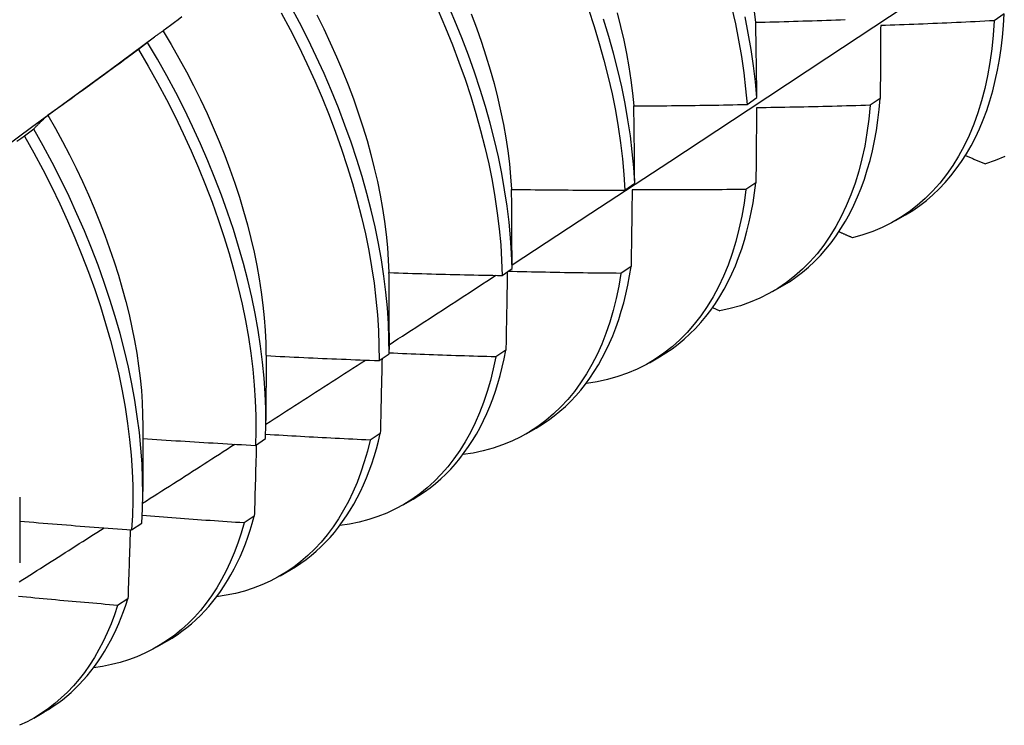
# Model space of a CAD drawing. Header units: inches. Extents: x 202.5 to 236.7, y 67 to 121.5.
# Tile 21 of 48: x 223.289 to 223.567, y 80.139 to 80.338. Entities that reach past the tile are written whole.
import ezdxf

# ---------------------------------------------------------------- set-up
doc = ezdxf.new("R2010")
doc.units = ezdxf.units.IN
doc.header["$MEASUREMENT"] = 0
doc.layers.add('Visible Edges(ANSI)', color=7, linetype='Continuous', lineweight=25)

msp = doc.modelspace()

# ---------------------------------------------------------------- linework, layer by layer
at = {"layer": 'Visible Edges(ANSI)'}
for p, q in [((223.5668, 80.33965), (223.56397, 80.33772)), ((223.31423, 80.32396), (223.32668, 80.33316)), ((223.32469, 80.33158), (223.32209, 80.3296)), ((223.49412, 80.31406), (223.4969, 80.31601)), ((223.53176, 80.31575), (223.52893, 80.31383)), ((223.29249, 80.30709), (223.28988, 80.30511)), ((223.45957, 80.28985), (223.46236, 80.29181)), ((223.49661, 80.29194), (223.49377, 80.29002)), ((223.53611, 80.28123), (223.53893, 80.28285)), ((223.4249, 80.26572), (223.4277, 80.26767)), ((223.46135, 80.26822), (223.45849, 80.26631)), ((223.50132, 80.26114), (223.50413, 80.26276)), ((223.48438, 80.25662), (223.48639, 80.25571)), ((223.39294, 80.24952), (223.39293, 80.24478)), ((223.42596, 80.24459), (223.4231, 80.24269)), ((223.35816, 80.24318), (223.35813, 80.22469)), ((223.39011, 80.24166), (223.39292, 80.2436)), ((223.46652, 80.24105), (223.46933, 80.24267)), ((223.44864, 80.23523), (223.44875, 80.23518)), ((223.32336, 80.22309), (223.32333, 80.2046)), ((223.43172, 80.22096), (223.43453, 80.22258)), ((223.3552, 80.21767), (223.35803, 80.21961)), ((223.39046, 80.22107), (223.38759, 80.21917)), ((223.28856, 80.20299), (223.28854, 80.18451)), ((223.39692, 80.20087), (223.39973, 80.20249)), ((223.35485, 80.19764), (223.35196, 80.19575)), ((223.32018, 80.19377), (223.32301, 80.1957)), ((223.36212, 80.18078), (223.36493, 80.1824)), ((223.31912, 80.17432), (223.31622, 80.17244)), ((223.32732, 80.16069), (223.33014, 80.16231)), ((223.29252, 80.14059), (223.29534, 80.14222))]:
    msp.add_line(p, q, dxfattribs=at)
at = {"layer": 'Visible Edges(ANSI)', "flags": 128}
for points in [[(223.4277, 80.26873), (223.45, 80.2833), (223.47225, 80.2979), (223.49447, 80.31253), (223.51665, 80.32719), (223.53879, 80.34188), (223.56088, 80.3566), (223.58294, 80.37135), (223.60495, 80.38612), (223.62693, 80.40093), (223.64887, 80.41576), (223.67076, 80.43061), (223.69262, 80.44548), (223.71443, 80.46038), (223.73621, 80.4753), (223.75794, 80.49024)], [(223.39292, 80.2436), (223.3929, 80.24783), (223.39274, 80.25214), (223.39245, 80.25653), (223.39202, 80.26099), (223.39145, 80.26551), (223.39076, 80.27009), (223.38993, 80.27473), (223.38897, 80.27942), (223.38787, 80.28414), (223.38665, 80.28891), (223.38529, 80.2937), (223.38381, 80.29852), (223.38221, 80.30336), (223.38048, 80.30821), (223.37862, 80.31306), (223.37665, 80.31792), (223.37456, 80.32277), (223.37235, 80.3276), (223.37003, 80.33242), (223.36759, 80.33722), (223.36505, 80.34198)], [(223.4277, 80.26767), (223.42755, 80.27197), (223.42727, 80.27636), (223.42684, 80.28081), (223.42629, 80.28533), (223.4256, 80.28991), (223.42478, 80.29455), (223.42383, 80.29923), (223.42274, 80.30395), (223.42152, 80.30872), (223.42018, 80.31351), (223.4187, 80.31833), (223.4171, 80.32316), (223.41538, 80.32801), (223.41353, 80.33287), (223.41157, 80.33772), (223.40948, 80.34257)], [(223.48975, 80.34159), (223.49081, 80.33687), (223.49174, 80.3322), (223.49253, 80.32757), (223.49319, 80.32301), (223.49372, 80.3185), (223.49412, 80.31406)], [(223.33435, 80.33879), (223.3333, 80.338), (223.33225, 80.3372), (223.33119, 80.33641), (223.33014, 80.33562), (223.32908, 80.33483)], [(223.36244, 80.34), (223.36497, 80.33523), (223.36739, 80.33043), (223.36971, 80.32561), (223.37191, 80.32078), (223.37399, 80.31593), (223.37596, 80.31107), (223.3778, 80.30622), (223.37952, 80.30137), (223.38112, 80.29653), (223.38259, 80.29171), (223.38393, 80.28692), (223.38515, 80.28216), (223.38623, 80.27744), (223.38718, 80.27275), (223.388, 80.26812), (223.38869, 80.26354), (223.38924, 80.25902), (223.38966, 80.25457), (223.38995, 80.25019), (223.39009, 80.24588), (223.39011, 80.24166)], [(223.37251, 80.33935), (223.37446, 80.33542), (223.37632, 80.33148), (223.37809, 80.32753), (223.37977, 80.32357), (223.38135, 80.31961), (223.38284, 80.31565), (223.38423, 80.3117), (223.38551, 80.30776), (223.3867, 80.30385), (223.38778, 80.29995), (223.38876, 80.29608), (223.38963, 80.29224), (223.3904, 80.28843), (223.39107, 80.28466), (223.39163, 80.28093), (223.3921, 80.27725), (223.39245, 80.27363), (223.39271, 80.27005), (223.39286, 80.26654)], [(223.40683, 80.34058), (223.40891, 80.33573), (223.41087, 80.33087), (223.4127, 80.32602), (223.41442, 80.32117), (223.41601, 80.31634), (223.41747, 80.31152), (223.41881, 80.30673), (223.42001, 80.30197), (223.42109, 80.29725), (223.42203, 80.29257), (223.42285, 80.28794), (223.42353, 80.28336), (223.42407, 80.27885), (223.42448, 80.2744), (223.42476, 80.27002), (223.4249, 80.26572)], [(223.41615, 80.33963), (223.41763, 80.33567), (223.41902, 80.33171), (223.42031, 80.32777), (223.42151, 80.32385), (223.4226, 80.31995), (223.42358, 80.31607), (223.42447, 80.31223), (223.42525, 80.30842), (223.42592, 80.30466), (223.42648, 80.30094), (223.42694, 80.29726), (223.42728, 80.29364), (223.42753, 80.29008)], [(223.44932, 80.34097), (223.4509, 80.33614), (223.45235, 80.33133), (223.45368, 80.32654), (223.45488, 80.32178), (223.45595, 80.31706), (223.45689, 80.31238), (223.45769, 80.30776), (223.45836, 80.30318), (223.4589, 80.29867), (223.4593, 80.29423), (223.45957, 80.28985)], [(223.45738, 80.33998), (223.45837, 80.3361), (223.45925, 80.33226), (223.46003, 80.32844), (223.46071, 80.32467), (223.46128, 80.32095), (223.46175, 80.31727), (223.46211, 80.31364)], [(223.4969, 80.31601), (223.4965, 80.32046), (223.49596, 80.32497), (223.49529, 80.32955), (223.49448, 80.33418), (223.49354, 80.33885)], [(223.49606, 80.34099), (223.49652, 80.33731)], [(223.53893, 80.28285), (223.54096, 80.2841), (223.54293, 80.28546), (223.54483, 80.28692), (223.54666, 80.2885), (223.54843, 80.29017), (223.55012, 80.29196), (223.55173, 80.29384), (223.55327, 80.29582), (223.55474, 80.29791), (223.55613, 80.30009), (223.55744, 80.30236), (223.55866, 80.30473), (223.55981, 80.30719), (223.56087, 80.30974), (223.56186, 80.31238), (223.56275, 80.3151), (223.56356, 80.31791), (223.56429, 80.32079), (223.56493, 80.32376), (223.56548, 80.3268), (223.56594, 80.32991), (223.56631, 80.33309), (223.5666, 80.33634), (223.5668, 80.33965)], [(223.46236, 80.29181), (223.46208, 80.29619), (223.46167, 80.30064), (223.46113, 80.30515), (223.46044, 80.30973), (223.45963, 80.31436), (223.45868, 80.31904), (223.45761, 80.32376), (223.4564, 80.32852), (223.45506, 80.33331), (223.45359, 80.33813)], [(223.49657, 80.33728), (223.49791, 80.33732), (223.49924, 80.33735), (223.50057, 80.33738), (223.5019, 80.33742), (223.50324, 80.33745), (223.50457, 80.33749), (223.5059, 80.33753), (223.50723, 80.33757), (223.50857, 80.33761), (223.5099, 80.33765), (223.51123, 80.33769), (223.51256, 80.33773), (223.5139, 80.33778), (223.51523, 80.33782), (223.51656, 80.33787), (223.51789, 80.33791), (223.51923, 80.33796), (223.52056, 80.33801), (223.52189, 80.33806)], [(223.4969, 80.31601), (223.49689, 80.31691), (223.49688, 80.31781), (223.49687, 80.3187), (223.49686, 80.3196), (223.49684, 80.32049), (223.49683, 80.32138), (223.49682, 80.32227), (223.49681, 80.32316), (223.49679, 80.32405), (223.49678, 80.32494), (223.49677, 80.32583), (223.49675, 80.32671), (223.49674, 80.3276), (223.49672, 80.32849), (223.49671, 80.32937), (223.4967, 80.33025), (223.49668, 80.33113), (223.49667, 80.33202), (223.49665, 80.3329), (223.49664, 80.33378), (223.49662, 80.33465), (223.4966, 80.33553), (223.49659, 80.33641), (223.49657, 80.33728)], [(223.56397, 80.33772), (223.56371, 80.33368), (223.56331, 80.32974), (223.56278, 80.32591), (223.56212, 80.32218), (223.56133, 80.31856), (223.56041, 80.31507), (223.55936, 80.31169), (223.55819, 80.30844), (223.55689, 80.30532), (223.55546, 80.30233), (223.55392, 80.29948), (223.55226, 80.29678), (223.55048, 80.29422), (223.54858, 80.2918), (223.54657, 80.28954), (223.54446, 80.28743), (223.54224, 80.28548), (223.53991, 80.28369), (223.53748, 80.28206), (223.53496, 80.28059), (223.53235, 80.27929), (223.52964, 80.27815), (223.52685, 80.27719), (223.52397, 80.27639)], [(223.53189, 80.33636), (223.53188, 80.33551), (223.53188, 80.33466), (223.53187, 80.33381), (223.53187, 80.33296), (223.53186, 80.33211), (223.53186, 80.33126), (223.53185, 80.3304), (223.53185, 80.32955), (223.53185, 80.32869), (223.53184, 80.32784), (223.53184, 80.32698), (223.53183, 80.32612), (223.53182, 80.32526), (223.53182, 80.3244), (223.53181, 80.32354), (223.53181, 80.32268), (223.5318, 80.32182), (223.5318, 80.32095), (223.53179, 80.32009), (223.53179, 80.31922), (223.53178, 80.31836), (223.53178, 80.31749), (223.53177, 80.31662), (223.53176, 80.31575)], [(223.56397, 80.33772), (223.56263, 80.33765), (223.5613, 80.33758), (223.55996, 80.33751), (223.55863, 80.33745), (223.55729, 80.33738), (223.55595, 80.33732), (223.55462, 80.33726), (223.55328, 80.3372), (223.55194, 80.33714), (223.55061, 80.33708), (223.54927, 80.33702), (223.54793, 80.33696), (223.5466, 80.3369), (223.54526, 80.33685), (223.54392, 80.3368), (223.54259, 80.33674), (223.54125, 80.33669), (223.53991, 80.33664), (223.53857, 80.33659), (223.53724, 80.33654), (223.5359, 80.33649), (223.53456, 80.33645), (223.53322, 80.3364), (223.53189, 80.33636)], [(223.32908, 80.33483), (223.32889, 80.33471), (223.3287, 80.33458), (223.32851, 80.33446), (223.32833, 80.33433), (223.32814, 80.3342), (223.32795, 80.33407), (223.32776, 80.33394), (223.32758, 80.33381), (223.32739, 80.33368), (223.32721, 80.33355), (223.32703, 80.33342), (223.32684, 80.33328), (223.32666, 80.33314), (223.32648, 80.33301), (223.3263, 80.33287), (223.32612, 80.33273), (223.32594, 80.33259), (223.32576, 80.33245), (223.32558, 80.33231), (223.3254, 80.33216), (223.32522, 80.33202), (223.32504, 80.33187), (223.32487, 80.33173), (223.32469, 80.33158)], [(223.32905, 80.33481), (223.33133, 80.33099), (223.33354, 80.32714), (223.33566, 80.32327), (223.33769, 80.31937), (223.33964, 80.31545), (223.34149, 80.31152), (223.34325, 80.30757), (223.34492, 80.30362), (223.34649, 80.29967), (223.34797, 80.29572), (223.34935, 80.29178), (223.35063, 80.28784), (223.35182, 80.28393), (223.3529, 80.28003), (223.35389, 80.27616), (223.35477, 80.27232), (223.35556, 80.26851), (223.35624, 80.26474), (223.35682, 80.26101), (223.35729, 80.25733), (223.35766, 80.25371), (223.35793, 80.25014), (223.35809, 80.24663), (223.35814, 80.24318)], [(223.35803, 80.21961), (223.35813, 80.22376), (223.3581, 80.22799), (223.35793, 80.23231), (223.35763, 80.2367), (223.35719, 80.24116), (223.35662, 80.24569), (223.35591, 80.25028), (223.35508, 80.25492), (223.35411, 80.25961), (223.353, 80.26434), (223.35177, 80.2691), (223.35041, 80.2739), (223.34892, 80.27872), (223.34731, 80.28356), (223.34557, 80.2884), (223.34371, 80.29326), (223.34173, 80.29812), (223.33963, 80.30296), (223.33741, 80.3078), (223.33509, 80.31262), (223.33265, 80.31741), (223.3301, 80.32217), (223.32745, 80.3269), (223.32469, 80.33158)], [(223.32209, 80.3296), (223.32104, 80.32882), (223.31998, 80.32803), (223.31892, 80.32725), (223.31786, 80.32646), (223.3168, 80.32568), (223.31574, 80.3249), (223.31467, 80.32412), (223.31361, 80.32334), (223.31255, 80.32256), (223.31149, 80.32178), (223.31042, 80.321), (223.30936, 80.32023), (223.30829, 80.31945), (223.30722, 80.31868), (223.30616, 80.3179), (223.30509, 80.31713), (223.30402, 80.31636), (223.30295, 80.31559), (223.30188, 80.31482), (223.30081, 80.31405), (223.29974, 80.31329), (223.29867, 80.31252), (223.29759, 80.31175), (223.29652, 80.31099)], [(223.32209, 80.3296), (223.32484, 80.32492), (223.32748, 80.32019), (223.33002, 80.31542), (223.33245, 80.31063), (223.33477, 80.30581), (223.33698, 80.30097), (223.33907, 80.29612), (223.34104, 80.29127), (223.3429, 80.28641), (223.34462, 80.28156), (223.34623, 80.27673), (223.34771, 80.27191), (223.34906, 80.26711), (223.35028, 80.26235), (223.35137, 80.25762), (223.35233, 80.25294), (223.35316, 80.2483), (223.35385, 80.24372), (223.35442, 80.2392), (223.35484, 80.23474), (223.35513, 80.23035), (223.35529, 80.22604), (223.35531, 80.22181), (223.3552, 80.21767)], [(223.28073, 80.29948), (223.2919, 80.30765), (223.30307, 80.3158), (223.31423, 80.32396)], [(223.46212, 80.31364), (223.46345, 80.31364), (223.46479, 80.31365), (223.46612, 80.31366), (223.46745, 80.31367), (223.46879, 80.31368), (223.47012, 80.31369), (223.47145, 80.3137), (223.47279, 80.31372), (223.47412, 80.31373), (223.47545, 80.31374), (223.47679, 80.31376), (223.47812, 80.31378), (223.47945, 80.3138), (223.48079, 80.31381), (223.48212, 80.31383), (223.48345, 80.31385), (223.48479, 80.31388), (223.48612, 80.3139), (223.48745, 80.31392), (223.48879, 80.31395), (223.49012, 80.31397), (223.49145, 80.314), (223.49278, 80.31403), (223.49412, 80.31406)], [(223.46236, 80.29181), (223.46236, 80.29273), (223.46235, 80.29364), (223.46234, 80.29456), (223.46233, 80.29548), (223.46232, 80.2964), (223.46231, 80.29731), (223.46231, 80.29823), (223.4623, 80.29914), (223.46229, 80.30005), (223.46228, 80.30096), (223.46227, 80.30187), (223.46226, 80.30278), (223.46225, 80.30369), (223.46224, 80.3046), (223.46223, 80.30551), (223.46222, 80.30642), (223.46221, 80.30732), (223.46219, 80.30823), (223.46218, 80.30913), (223.46217, 80.31003), (223.46216, 80.31094), (223.46215, 80.31184), (223.46213, 80.31274), (223.46212, 80.31364)], [(223.52893, 80.31383), (223.52854, 80.30988), (223.52802, 80.30604), (223.52737, 80.30231), (223.52658, 80.29868), (223.52567, 80.29518), (223.52463, 80.2918), (223.52346, 80.28854), (223.52217, 80.28541), (223.52075, 80.28242), (223.51922, 80.27956), (223.51756, 80.27684), (223.51579, 80.27427), (223.5139, 80.27185), (223.5119, 80.26958), (223.50979, 80.26746), (223.50757, 80.2655), (223.50525, 80.2637), (223.50283, 80.26206), (223.50032, 80.26058), (223.49771, 80.25927), (223.495, 80.25812), (223.49222, 80.25715), (223.48934, 80.25635), (223.48639, 80.25571)], [(223.52893, 80.31383), (223.52759, 80.31378), (223.52625, 80.31374), (223.52491, 80.3137), (223.52358, 80.31366), (223.52224, 80.31363), (223.5209, 80.31359), (223.51956, 80.31355), (223.51822, 80.31352), (223.51689, 80.31349), (223.51555, 80.31345), (223.51421, 80.31342), (223.51287, 80.31339), (223.51153, 80.31336), (223.51019, 80.31333), (223.50886, 80.31331), (223.50752, 80.31328), (223.50618, 80.31325), (223.50484, 80.31323), (223.5035, 80.31321), (223.50216, 80.31319), (223.50082, 80.31316), (223.49949, 80.31314), (223.49815, 80.31313), (223.49681, 80.31311)], [(223.50413, 80.26276), (223.50607, 80.26395), (223.50795, 80.26523), (223.50976, 80.26662), (223.51152, 80.2681), (223.51321, 80.26967), (223.51484, 80.27134), (223.5164, 80.2731), (223.51789, 80.27496), (223.51932, 80.2769), (223.52067, 80.27894), (223.52196, 80.28106), (223.52317, 80.28327), (223.52431, 80.28556), (223.52537, 80.28793), (223.52636, 80.29038), (223.52727, 80.29292), (223.52811, 80.29553), (223.52887, 80.29821), (223.52955, 80.30096), (223.53015, 80.30379), (223.53067, 80.30668), (223.53112, 80.30964), (223.53148, 80.31267), (223.53176, 80.31575)], [(223.29652, 80.31099), (223.29635, 80.31084), (223.29617, 80.31069), (223.296, 80.31053), (223.29583, 80.31038), (223.29565, 80.31023), (223.29548, 80.31007), (223.29531, 80.30991), (223.29514, 80.30975), (223.29497, 80.3096), (223.2948, 80.30944), (223.29463, 80.30927), (223.29446, 80.30911), (223.29429, 80.30895), (223.29413, 80.30879), (223.29396, 80.30862), (223.29379, 80.30845), (223.29363, 80.30829), (223.29346, 80.30812), (223.2933, 80.30795), (223.29314, 80.30778), (223.29297, 80.30761), (223.29281, 80.30743), (223.29265, 80.30726), (223.29249, 80.30709)], [(223.29651, 80.31099), (223.29862, 80.3073), (223.30064, 80.30358), (223.3026, 80.29985), (223.30447, 80.29609), (223.30626, 80.29231), (223.30797, 80.28853), (223.30959, 80.28473), (223.31113, 80.28094), (223.31259, 80.27714), (223.31396, 80.27336), (223.31524, 80.26958), (223.31643, 80.26581), (223.31753, 80.26206), (223.31854, 80.25833), (223.31945, 80.25463), (223.32027, 80.25096), (223.321, 80.24732), (223.32163, 80.24372), (223.32216, 80.24016), (223.32259, 80.23664), (223.32292, 80.23318), (223.32315, 80.22977), (223.32329, 80.22641), (223.32332, 80.22312)], [(223.49681, 80.31311), (223.4968, 80.31224), (223.49679, 80.31136), (223.49679, 80.31049), (223.49678, 80.30962), (223.49677, 80.30874), (223.49676, 80.30786), (223.49676, 80.30699), (223.49675, 80.30611), (223.49674, 80.30523), (223.49673, 80.30435), (223.49673, 80.30347), (223.49672, 80.30259), (223.49671, 80.30171), (223.4967, 80.30082), (223.49669, 80.29994), (223.49668, 80.29905), (223.49668, 80.29817), (223.49667, 80.29728), (223.49666, 80.29639), (223.49665, 80.29551), (223.49664, 80.29462), (223.49663, 80.29373), (223.49662, 80.29283), (223.49661, 80.29194)], [(223.32301, 80.1957), (223.32324, 80.19976), (223.32333, 80.20391), (223.32329, 80.20815), (223.32311, 80.21247), (223.3228, 80.21687), (223.32236, 80.22134), (223.32178, 80.22587), (223.32107, 80.23046), (223.32022, 80.2351), (223.31925, 80.23979), (223.31814, 80.24453), (223.3169, 80.24929), (223.31553, 80.25409), (223.31403, 80.25891), (223.31241, 80.26375), (223.31067, 80.2686), (223.3088, 80.27346), (223.30681, 80.27831), (223.3047, 80.28316), (223.30248, 80.288), (223.30015, 80.29281), (223.2977, 80.2976), (223.29515, 80.30236), (223.29249, 80.30709)], [(223.28988, 80.30511), (223.28881, 80.30434), (223.28773, 80.30358)], [(223.28988, 80.30511), (223.29253, 80.30038), (223.29508, 80.29562), (223.29751, 80.29082), (223.29984, 80.286), (223.30205, 80.28117), (223.30415, 80.27632), (223.30613, 80.27146), (223.30799, 80.26661), (223.30973, 80.26176), (223.31134, 80.25692), (223.31283, 80.2521), (223.31418, 80.24731), (223.31541, 80.24254), (223.31651, 80.23781), (223.31748, 80.23313), (223.31832, 80.22849), (223.31902, 80.2239), (223.31959, 80.21937), (223.32002, 80.21491), (223.32032, 80.21052), (223.32049, 80.20621), (223.32052, 80.20197), (223.32041, 80.19783), (223.32018, 80.19377)], [(223.55585, 80.29963), (223.55608, 80.29953), (223.55632, 80.29943), (223.55655, 80.29933), (223.55678, 80.29923), (223.55702, 80.29913), (223.55725, 80.29903), (223.55749, 80.29893), (223.55772, 80.29883), (223.55796, 80.29873), (223.55819, 80.29863), (223.55842, 80.29853), (223.55866, 80.29843), (223.55889, 80.29833), (223.55913, 80.29823), (223.55936, 80.29813), (223.5596, 80.29803), (223.55983, 80.29793), (223.56007, 80.29783), (223.5603, 80.29773), (223.56054, 80.29763), (223.56077, 80.29753), (223.56101, 80.29743), (223.56124, 80.29733), (223.56148, 80.29723)], [(223.56699, 80.29931), (223.56427, 80.29818), (223.56148, 80.29723)], [(223.46933, 80.24267), (223.47117, 80.2438), (223.47296, 80.24501), (223.47469, 80.24631), (223.47637, 80.2477), (223.47799, 80.24917), (223.47956, 80.25074), (223.48106, 80.25238), (223.4825, 80.25411), (223.48388, 80.25592), (223.4852, 80.25781), (223.48646, 80.25978), (223.48765, 80.26183), (223.48877, 80.26396), (223.48983, 80.26616), (223.49082, 80.26843), (223.49174, 80.27078), (223.4926, 80.2732), (223.49339, 80.27568), (223.4941, 80.27824), (223.49475, 80.28085), (223.49532, 80.28353), (223.49582, 80.28628), (223.49625, 80.28908), (223.49661, 80.29194)], [(223.42757, 80.29004), (223.4289, 80.29003), (223.43023, 80.29001), (223.43157, 80.28999), (223.4329, 80.28997), (223.43423, 80.28996), (223.43557, 80.28995), (223.4369, 80.28993), (223.43823, 80.28992), (223.43957, 80.28991), (223.4409, 80.2899), (223.44223, 80.28989), (223.44357, 80.28988), (223.4449, 80.28987), (223.44623, 80.28987), (223.44757, 80.28986), (223.4489, 80.28986), (223.45023, 80.28985), (223.45157, 80.28985), (223.4529, 80.28985), (223.45423, 80.28985), (223.45557, 80.28985), (223.4569, 80.28985), (223.45823, 80.28985), (223.45957, 80.28985)], [(223.4277, 80.26767), (223.4277, 80.26861), (223.4277, 80.26955), (223.42769, 80.27049), (223.42769, 80.27143), (223.42769, 80.27237), (223.42768, 80.27331), (223.42768, 80.27424), (223.42767, 80.27518), (223.42767, 80.27612), (223.42766, 80.27705), (223.42766, 80.27798), (223.42765, 80.27892), (223.42765, 80.27985), (223.42764, 80.28078), (223.42764, 80.28171), (223.42763, 80.28264), (223.42762, 80.28357), (223.42762, 80.2845), (223.42761, 80.28542), (223.4276, 80.28635), (223.42759, 80.28727), (223.42758, 80.2882), (223.42758, 80.28912), (223.42757, 80.29004)], [(223.49377, 80.29002), (223.49326, 80.28617), (223.49261, 80.28243), (223.49184, 80.2788), (223.49093, 80.27529), (223.4899, 80.2719), (223.48874, 80.26864), (223.48745, 80.2655), (223.48604, 80.2625), (223.48451, 80.25963), (223.48286, 80.25691), (223.4811, 80.25433), (223.47921, 80.2519), (223.47722, 80.24962), (223.47512, 80.24749), (223.47291, 80.24552), (223.47059, 80.24371), (223.46818, 80.24206), (223.46567, 80.24057), (223.46306, 80.23925), (223.46037, 80.2381), (223.45758, 80.23711), (223.45472, 80.2363), (223.45177, 80.23565), (223.44875, 80.23518)], [(223.46163, 80.28994), (223.46162, 80.28904), (223.46161, 80.28814), (223.4616, 80.28725), (223.46159, 80.28635), (223.46158, 80.28545), (223.46156, 80.28455), (223.46155, 80.28365), (223.46154, 80.28275), (223.46153, 80.28185), (223.46152, 80.28095), (223.46151, 80.28005), (223.4615, 80.27914), (223.46148, 80.27824), (223.46147, 80.27733), (223.46146, 80.27642), (223.46145, 80.27551), (223.46144, 80.27461), (223.46142, 80.2737), (223.46141, 80.27279), (223.4614, 80.27187), (223.46139, 80.27096), (223.46137, 80.27005), (223.46136, 80.26914), (223.46135, 80.26822)], [(223.49377, 80.29002), (223.49243, 80.29001), (223.49109, 80.28999), (223.48975, 80.28998), (223.48841, 80.28997), (223.48707, 80.28995), (223.48573, 80.28994), (223.4844, 80.28994), (223.48306, 80.28993), (223.48172, 80.28992), (223.48038, 80.28991), (223.47904, 80.28991), (223.4777, 80.2899), (223.47636, 80.2899), (223.47502, 80.2899), (223.47368, 80.2899), (223.47234, 80.2899), (223.471, 80.2899), (223.46966, 80.2899), (223.46833, 80.2899), (223.46699, 80.28991), (223.46565, 80.28991), (223.46431, 80.28992), (223.46297, 80.28993), (223.46163, 80.28994)], [(223.52012, 80.27808), (223.52028, 80.27801), (223.52044, 80.27794), (223.5206, 80.27787), (223.52076, 80.2778), (223.52092, 80.27773), (223.52108, 80.27766), (223.52124, 80.27759), (223.5214, 80.27752), (223.52156, 80.27745), (223.52172, 80.27738), (223.52188, 80.27731), (223.52204, 80.27724), (223.5222, 80.27717), (223.52236, 80.2771), (223.52252, 80.27703), (223.52268, 80.27696), (223.52285, 80.27689), (223.52301, 80.27682), (223.52317, 80.27675), (223.52333, 80.27668), (223.52349, 80.27661), (223.52365, 80.27653), (223.52381, 80.27646), (223.52397, 80.27639)], [(223.39291, 80.26651), (223.39424, 80.26647), (223.39558, 80.26642), (223.39691, 80.26638), (223.39824, 80.26634), (223.39957, 80.2663), (223.40091, 80.26626), (223.40224, 80.26622), (223.40357, 80.26619), (223.4049, 80.26615), (223.40624, 80.26611), (223.40757, 80.26608), (223.4089, 80.26605), (223.41024, 80.26601), (223.41157, 80.26598), (223.4129, 80.26595), (223.41423, 80.26592), (223.41557, 80.26589), (223.4169, 80.26587), (223.41823, 80.26584), (223.41957, 80.26581), (223.4209, 80.26579), (223.42223, 80.26576), (223.42356, 80.26574), (223.4249, 80.26572)], [(223.39294, 80.24952), (223.39294, 80.25023), (223.39294, 80.25094), (223.39294, 80.25166), (223.39294, 80.25237), (223.39294, 80.25308), (223.39294, 80.25379), (223.39294, 80.2545), (223.39294, 80.25521), (223.39294, 80.25592), (223.39294, 80.25663), (223.39294, 80.25734), (223.39294, 80.25805), (223.39293, 80.25875), (223.39293, 80.25946), (223.39293, 80.26017), (223.39293, 80.26087), (223.39293, 80.26158), (223.39293, 80.26229), (223.39292, 80.26299), (223.39292, 80.2637), (223.39292, 80.2644), (223.39292, 80.2651), (223.39292, 80.26581), (223.39291, 80.26651)], [(223.45849, 80.26631), (223.45788, 80.2627), (223.45715, 80.25919), (223.4563, 80.25579), (223.45532, 80.2525), (223.45423, 80.24933), (223.45303, 80.24628), (223.45171, 80.24335), (223.45027, 80.24055), (223.44873, 80.23787), (223.44707, 80.23533), (223.44531, 80.23292), (223.44344, 80.23066), (223.44147, 80.22853), (223.4394, 80.22655), (223.43723, 80.22471), (223.43497, 80.22302), (223.43261, 80.22149), (223.43017, 80.2201), (223.42763, 80.21887), (223.42502, 80.2178), (223.42232, 80.21688), (223.41955, 80.21612), (223.41671, 80.21551), (223.41379, 80.21507)], [(223.42635, 80.26673), (223.42633, 80.26581), (223.42632, 80.2649), (223.4263, 80.26399), (223.42629, 80.26307), (223.42627, 80.26216), (223.42626, 80.26124), (223.42624, 80.26032), (223.42623, 80.2594), (223.42621, 80.25848), (223.4262, 80.25756), (223.42618, 80.25664), (223.42617, 80.25572), (223.42615, 80.2548), (223.42613, 80.25387), (223.42612, 80.25295), (223.4261, 80.25203), (223.42608, 80.2511), (223.42607, 80.25017), (223.42605, 80.24924), (223.42603, 80.24832), (223.42601, 80.24739), (223.426, 80.24646), (223.42598, 80.24553), (223.42596, 80.24459)], [(223.45849, 80.26631), (223.45716, 80.26632), (223.45583, 80.26633), (223.45449, 80.26634), (223.45316, 80.26636), (223.45183, 80.26637), (223.4505, 80.26639), (223.44916, 80.2664), (223.44783, 80.26642), (223.4465, 80.26644), (223.44517, 80.26646), (223.44383, 80.26648), (223.4425, 80.2665), (223.44117, 80.26652), (223.43984, 80.26655), (223.4385, 80.26657), (223.43717, 80.2666), (223.43584, 80.26662), (223.43451, 80.26665), (223.43317, 80.26668), (223.43184, 80.26671), (223.43051, 80.26674), (223.42918, 80.26677), (223.42784, 80.26681), (223.42651, 80.26684)], [(223.43453, 80.22258), (223.43628, 80.22364), (223.43797, 80.22479), (223.43962, 80.22601), (223.44122, 80.22731), (223.44277, 80.22868), (223.44427, 80.23014), (223.44571, 80.23167), (223.4471, 80.23328), (223.44843, 80.23496), (223.44971, 80.23671), (223.45093, 80.23853), (223.4521, 80.24043), (223.4532, 80.24239), (223.45425, 80.24443), (223.45524, 80.24653), (223.45617, 80.24869), (223.45703, 80.25092), (223.45784, 80.25322), (223.45858, 80.25557), (223.45926, 80.25799), (223.45988, 80.26046), (223.46043, 80.26299), (223.46092, 80.26558), (223.46135, 80.26822)], [(223.39293, 80.24614), (223.39419, 80.24696), (223.39545, 80.24777), (223.39671, 80.24859), (223.39797, 80.2494), (223.39923, 80.25022), (223.40048, 80.25104), (223.40174, 80.25185), (223.403, 80.25267), (223.40426, 80.25349), (223.40552, 80.2543), (223.40678, 80.25512), (223.40804, 80.25594), (223.40929, 80.25676), (223.41055, 80.25757), (223.41181, 80.25839), (223.41307, 80.25921), (223.41433, 80.26003), (223.41558, 80.26084), (223.41684, 80.26166), (223.4181, 80.26248), (223.41935, 80.2633), (223.42061, 80.26412), (223.42187, 80.26493), (223.42312, 80.26575)], [(223.39973, 80.20249), (223.40138, 80.20349), (223.40299, 80.20456), (223.40455, 80.20571), (223.40607, 80.20692), (223.40754, 80.2082), (223.40897, 80.20955), (223.41035, 80.21097), (223.41169, 80.21246), (223.41297, 80.21401), (223.4142, 80.21563), (223.41539, 80.21731), (223.41652, 80.21906), (223.41761, 80.22087), (223.41864, 80.22274), (223.41962, 80.22467), (223.42054, 80.22666), (223.42141, 80.22871), (223.42223, 80.23082), (223.42299, 80.23298), (223.4237, 80.2352), (223.42435, 80.23747), (223.42494, 80.23979), (223.42548, 80.24217), (223.42596, 80.24459)], [(223.35812, 80.22367), (223.35929, 80.22442), (223.36047, 80.22517), (223.36164, 80.22593), (223.36281, 80.22668), (223.36398, 80.22744), (223.36515, 80.22819), (223.36633, 80.22895), (223.3675, 80.22971), (223.36867, 80.23046), (223.36984, 80.23122), (223.37101, 80.23197), (223.37218, 80.23273), (223.37336, 80.23348), (223.37453, 80.23424), (223.3757, 80.235), (223.37687, 80.23575), (223.37804, 80.23651), (223.37921, 80.23726), (223.38038, 80.23802), (223.38155, 80.23878), (223.38272, 80.23953), (223.38389, 80.24029), (223.38506, 80.24105), (223.38623, 80.2418)], [(223.35816, 80.24304), (223.35949, 80.24297), (223.36082, 80.2429), (223.36215, 80.24284), (223.36348, 80.24277), (223.36481, 80.24271), (223.36614, 80.24264), (223.36747, 80.24258), (223.3688, 80.24252), (223.37013, 80.24246), (223.37146, 80.2424), (223.3728, 80.24234), (223.37413, 80.24228), (223.37546, 80.24222), (223.37679, 80.24217), (223.37812, 80.24211), (223.37945, 80.24206), (223.38079, 80.24201), (223.38212, 80.24195), (223.38345, 80.2419), (223.38478, 80.24185), (223.38611, 80.2418), (223.38744, 80.24175), (223.38878, 80.2417), (223.39011, 80.24166)], [(223.4231, 80.24269), (223.4224, 80.23932), (223.42159, 80.23605), (223.42067, 80.23288), (223.41965, 80.22982), (223.41851, 80.22687), (223.41727, 80.22403), (223.41593, 80.2213), (223.41448, 80.2187), (223.41293, 80.21621), (223.41128, 80.21385), (223.40953, 80.21162), (223.40769, 80.20951), (223.40576, 80.20753), (223.40373, 80.20569), (223.40161, 80.20399), (223.39941, 80.20242), (223.39713, 80.20099), (223.39476, 80.1997), (223.39231, 80.19855), (223.38979, 80.19754), (223.38719, 80.19668), (223.38453, 80.19597), (223.38179, 80.1954), (223.37899, 80.19498)], [(223.39094, 80.24223), (223.39092, 80.24136), (223.3909, 80.24048), (223.39088, 80.23961), (223.39086, 80.23873), (223.39085, 80.23785), (223.39083, 80.23698), (223.39081, 80.2361), (223.39079, 80.23522), (223.39077, 80.23434), (223.39075, 80.23346), (223.39073, 80.23258), (223.39071, 80.2317), (223.39069, 80.23082), (223.39067, 80.22993), (223.39065, 80.22905), (223.39063, 80.22817), (223.39061, 80.22728), (223.39059, 80.2264), (223.39057, 80.22551), (223.39055, 80.22462), (223.39053, 80.22373), (223.3905, 80.22285), (223.39048, 80.22196), (223.39046, 80.22107)], [(223.4231, 80.24269), (223.42184, 80.24272), (223.42058, 80.24276), (223.41933, 80.24279), (223.41807, 80.24283), (223.41681, 80.24287), (223.41555, 80.24291), (223.4143, 80.24295), (223.41304, 80.24299), (223.41178, 80.24303), (223.41052, 80.24307), (223.40927, 80.24311), (223.40801, 80.24316), (223.40675, 80.2432), (223.40549, 80.24325), (223.40424, 80.24329), (223.40298, 80.24334), (223.40172, 80.24339), (223.40047, 80.24344), (223.39921, 80.24349), (223.39795, 80.24354), (223.3967, 80.24359), (223.39544, 80.24364), (223.39418, 80.2437), (223.39293, 80.24375)], [(223.32335, 80.21963), (223.32468, 80.21953), (223.326, 80.21944), (223.32733, 80.21935), (223.32866, 80.21927), (223.32998, 80.21918), (223.33131, 80.21909), (223.33264, 80.219), (223.33396, 80.21892), (223.33529, 80.21883), (223.33662, 80.21875), (223.33794, 80.21867), (223.33927, 80.21859), (223.3406, 80.21851), (223.34192, 80.21843), (223.34325, 80.21835), (223.34458, 80.21827), (223.34591, 80.21819), (223.34723, 80.21811), (223.34856, 80.21804), (223.34989, 80.21796), (223.35122, 80.21789), (223.35255, 80.21782), (223.35387, 80.21775), (223.3552, 80.21767)], [(223.38759, 80.21917), (223.38681, 80.21604), (223.38594, 80.213), (223.38497, 80.21006), (223.38389, 80.20722), (223.38272, 80.20448), (223.38146, 80.20185), (223.38009, 80.19932), (223.37864, 80.19691), (223.37709, 80.1946), (223.37546, 80.19242), (223.37373, 80.19035), (223.37192, 80.1884), (223.37002, 80.18657), (223.36804, 80.18486), (223.36598, 80.18328), (223.36385, 80.18182), (223.36163, 80.1805), (223.35934, 80.1793), (223.35698, 80.17823), (223.35455, 80.1773), (223.35206, 80.17649), (223.3495, 80.17583), (223.34688, 80.17529), (223.3442, 80.17489)], [(223.38759, 80.21917), (223.38636, 80.21923), (223.38513, 80.21928), (223.3839, 80.21934), (223.38267, 80.2194), (223.38144, 80.21946), (223.3802, 80.21952), (223.37897, 80.21958), (223.37774, 80.21964), (223.37651, 80.21971), (223.37528, 80.21977), (223.37405, 80.21984), (223.37282, 80.2199), (223.37159, 80.21997), (223.37036, 80.22004), (223.36913, 80.2201), (223.3679, 80.22017), (223.36667, 80.22024), (223.36544, 80.22031), (223.36421, 80.22038), (223.36299, 80.22046), (223.36176, 80.22053), (223.36053, 80.2206), (223.3593, 80.22068), (223.35807, 80.22075)], [(223.36493, 80.1824), (223.36649, 80.18334), (223.368, 80.18434), (223.36948, 80.18541), (223.37092, 80.18653), (223.37231, 80.18772), (223.37367, 80.18897), (223.37499, 80.19028), (223.37626, 80.19165), (223.37749, 80.19308), (223.37868, 80.19457), (223.37982, 80.19611), (223.38092, 80.19772), (223.38198, 80.19937), (223.38299, 80.20109), (223.38395, 80.20286), (223.38487, 80.20468), (223.38573, 80.20655), (223.38656, 80.20848), (223.38733, 80.21045), (223.38805, 80.21248), (223.38873, 80.21456), (223.38936, 80.21668), (223.38993, 80.21885), (223.39046, 80.22107)], [(223.32328, 80.20132), (223.32437, 80.20201), (223.32545, 80.20271), (223.32654, 80.2034), (223.32762, 80.20409), (223.32871, 80.20479), (223.32979, 80.20548), (223.33088, 80.20618), (223.33197, 80.20687), (223.33305, 80.20757), (223.33414, 80.20826), (223.33522, 80.20896), (223.33631, 80.20965), (223.33739, 80.21035), (223.33848, 80.21105), (223.33956, 80.21174), (223.34065, 80.21244), (223.34173, 80.21313), (223.34281, 80.21383), (223.3439, 80.21452), (223.34498, 80.21522), (223.34607, 80.21592), (223.34715, 80.21661), (223.34824, 80.21731), (223.34932, 80.21801)], [(223.35541, 80.21782), (223.35539, 80.21699), (223.35537, 80.21615), (223.35535, 80.21532), (223.35533, 80.21448), (223.3553, 80.21364), (223.35528, 80.21281), (223.35526, 80.21197), (223.35523, 80.21113), (223.35521, 80.21029), (223.35519, 80.20945), (223.35516, 80.20861), (223.35514, 80.20777), (223.35512, 80.20693), (223.35509, 80.20609), (223.35507, 80.20525), (223.35504, 80.20441), (223.35502, 80.20356), (223.355, 80.20272), (223.35497, 80.20187), (223.35495, 80.20103), (223.35492, 80.20018), (223.3549, 80.19933), (223.35487, 80.19849), (223.35485, 80.19764)], [(223.35196, 80.19575), (223.35076, 80.19583), (223.34956, 80.19591), (223.34836, 80.19599), (223.34716, 80.19607), (223.34596, 80.19615), (223.34475, 80.19623), (223.34355, 80.19631), (223.34235, 80.19639), (223.34115, 80.19648), (223.33995, 80.19656), (223.33875, 80.19665), (223.33755, 80.19673), (223.33635, 80.19682), (223.33515, 80.19691), (223.33395, 80.197), (223.33275, 80.19708), (223.33155, 80.19717), (223.33035, 80.19727), (223.32915, 80.19736), (223.32795, 80.19745), (223.32675, 80.19754), (223.32555, 80.19764), (223.32435, 80.19773), (223.32315, 80.19783)], [(223.33014, 80.16231), (223.33159, 80.16319), (223.33301, 80.16412), (223.3344, 80.16511), (223.33576, 80.16615), (223.33708, 80.16725), (223.33836, 80.1684), (223.33961, 80.16961), (223.34082, 80.17086), (223.342, 80.17217), (223.34314, 80.17353), (223.34424, 80.17495), (223.3453, 80.17641), (223.34632, 80.17792), (223.3473, 80.17948), (223.34824, 80.18109), (223.34914, 80.18275), (223.35, 80.18445), (223.35082, 80.18621), (223.3516, 80.188), (223.35233, 80.18984), (223.35303, 80.19173), (223.35368, 80.19366), (223.35428, 80.19563), (223.35485, 80.19764)], [(223.2884, 80.17909), (223.2894, 80.17973), (223.2904, 80.18036), (223.2914, 80.181), (223.2924, 80.18163), (223.2934, 80.18227), (223.2944, 80.1829), (223.2954, 80.18354), (223.2964, 80.18417), (223.2974, 80.18481), (223.2984, 80.18545), (223.2994, 80.18608), (223.3004, 80.18672), (223.3014, 80.18735), (223.3024, 80.18799), (223.30339, 80.18863), (223.30439, 80.18926), (223.30539, 80.1899), (223.30639, 80.19053), (223.30739, 80.19117), (223.30839, 80.19181), (223.30939, 80.19244), (223.31038, 80.19308), (223.31138, 80.19372), (223.31238, 80.19435)], [(223.28855, 80.19627), (223.28987, 80.19616), (223.29118, 80.19605), (223.2925, 80.19594), (223.29382, 80.19582), (223.29513, 80.19571), (223.29645, 80.1956), (223.29777, 80.19549), (223.29908, 80.19539), (223.3004, 80.19528), (223.30172, 80.19517), (223.30304, 80.19507), (223.30435, 80.19496), (223.30567, 80.19486), (223.30699, 80.19475), (223.30831, 80.19465), (223.30963, 80.19455), (223.31094, 80.19445), (223.31226, 80.19435), (223.31358, 80.19425), (223.3149, 80.19415), (223.31622, 80.19406), (223.31754, 80.19396), (223.31886, 80.19387), (223.32018, 80.19377)], [(223.35196, 80.19575), (223.35112, 80.19285), (223.35019, 80.19004), (223.34917, 80.18732), (223.34806, 80.1847), (223.34686, 80.18217), (223.34558, 80.17973), (223.34421, 80.1774), (223.34275, 80.17517), (223.34122, 80.17305), (223.3396, 80.17103), (223.3379, 80.16912), (223.33612, 80.16732), (223.33427, 80.16563), (223.33234, 80.16405), (223.33034, 80.16259), (223.32827, 80.16125), (223.32613, 80.16002), (223.32392, 80.15891), (223.32165, 80.15792), (223.31932, 80.15705), (223.31692, 80.15631), (223.31447, 80.15568), (223.31196, 80.15518), (223.3094, 80.1548)], [(223.31978, 80.1938), (223.31976, 80.19299), (223.31973, 80.19219), (223.31971, 80.19138), (223.31968, 80.19057), (223.31965, 80.18977), (223.31963, 80.18896), (223.3196, 80.18815), (223.31957, 80.18734), (223.31954, 80.18653), (223.31952, 80.18572), (223.31949, 80.18491), (223.31946, 80.1841), (223.31943, 80.18329), (223.31941, 80.18247), (223.31938, 80.18166), (223.31935, 80.18085), (223.31932, 80.18003), (223.31929, 80.17922), (223.31926, 80.1784), (223.31923, 80.17759), (223.3192, 80.17677), (223.31918, 80.17595), (223.31915, 80.17514), (223.31912, 80.17432)], [(223.31622, 80.17244), (223.31505, 80.17254), (223.31388, 80.17263), (223.31271, 80.17273), (223.31154, 80.17283), (223.31037, 80.17293), (223.3092, 80.17303), (223.30803, 80.17313), (223.30686, 80.17324), (223.30569, 80.17334), (223.30453, 80.17344), (223.30336, 80.17355), (223.30219, 80.17365), (223.30102, 80.17376), (223.29985, 80.17386), (223.29868, 80.17397), (223.29751, 80.17408), (223.29634, 80.17419), (223.29517, 80.17429), (223.294, 80.1744), (223.29284, 80.17452), (223.29167, 80.17463), (223.2905, 80.17474), (223.28933, 80.17485), (223.28816, 80.17497)], [(223.31622, 80.17244), (223.31533, 80.16977), (223.31435, 80.16718), (223.31329, 80.16467), (223.31215, 80.16226), (223.31094, 80.15993), (223.30964, 80.15769), (223.30827, 80.15554), (223.30682, 80.15349), (223.3053, 80.15154), (223.30371, 80.14968), (223.30204, 80.14793), (223.3003, 80.14627), (223.2985, 80.14472), (223.29663, 80.14327), (223.29469, 80.14193), (223.29269, 80.14069), (223.29062, 80.13956), (223.2885, 80.13853)], [(223.29534, 80.14222), (223.2967, 80.14303), (223.29803, 80.1439), (223.29933, 80.14481), (223.3006, 80.14577), (223.30184, 80.14678), (223.30305, 80.14784), (223.30423, 80.14894), (223.30538, 80.15009), (223.30649, 80.15128), (223.30758, 80.15252), (223.30863, 80.1538), (223.30964, 80.15513), (223.31063, 80.1565), (223.31158, 80.15792), (223.31249, 80.15938), (223.31337, 80.16088), (223.31422, 80.16242), (223.31503, 80.164), (223.3158, 80.16562), (223.31654, 80.16728), (223.31724, 80.16899), (223.3179, 80.17073), (223.31853, 80.1725), (223.31912, 80.17432)]]:
    msp.add_lwpolyline(points, dxfattribs=at)

doc.saveas('drawing.dxf')
